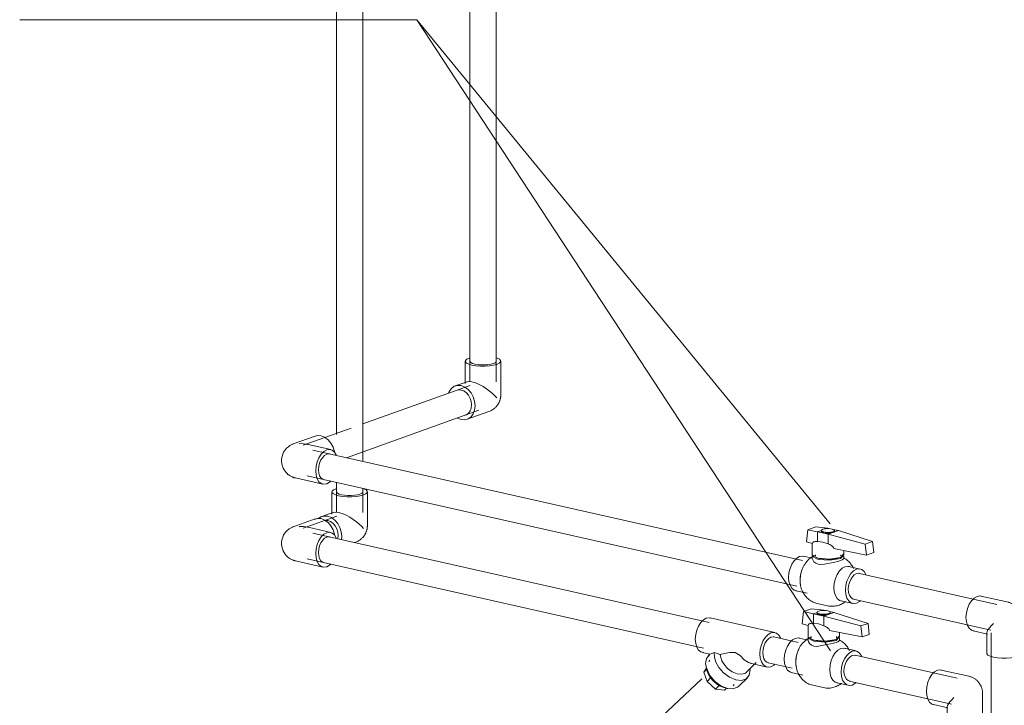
# Model space of a CAD drawing. Header units: millimetres. Extents: x 37142 to 69399, y 2700 to 29257.
# Tile 13 of 85: x 38290 to 39483, y 7810 to 8641. Entities that reach past the tile are written whole.
import ezdxf

# ---------------------------------------------------------------- set-up
doc = ezdxf.new("R2010")
doc.units = ezdxf.units.MM
doc.layers.add('P-PIPE-____-IDEN', color=2, linetype='Continuous', lineweight=20)
doc.layers.add('P-PIPE-____-OTLN', color=3, linetype='Continuous', lineweight=20)

# ---------------------------------------------------------------- blocks, each defined once
blk = doc.blocks.new('VTp_786_0 Фильтр ППР - VTp_786_0-1650247-3D Отопление Left')
at = {"layer": 'P-PIPE-____-OTLN', "color": 5}
for p, q in [((39205, 7898.3), (39126.6, 7916)), ((39117.2, 7874.2), (39126.3, 7872.2)), ((39126.3, 7872.2), (39124.4, 7870.2)), ((39126.4, 7864.9), (39124.9, 7863.3)), ((39119.1, 7850.5), (39122.3, 7855)), ((39122.5, 7853.9), (39119.1, 7850.5)), ((39121.6, 7856.8), (39122.1, 7854.7)), ((39126.6, 7844.8), (39121.7, 7856.9)), ((39170.5, 7850.3), (39182.3, 7862)), ((39175.3, 7861.1), (39195.6, 7856.5)), ((39122.9, 7839), (39119.1, 7850.5)), ((39127.1, 7843.3), (39122.9, 7839)), ((39133.3, 7829.9), (39122.9, 7839)), ((39161.3, 7833.2), (39171.7, 7843.6)), ((39137.5, 7834.1), (39133.3, 7829.9)), ((39144.2, 7828.5), (39133.3, 7829.9)), ((39146.6, 7830.9), (39144.2, 7828.5)), ((39145.7, 7831), (39147.9, 7830.5)), ((39154.4, 7833.7), (39155.9, 7835.3))]:
    blk.add_line(p, q, dxfattribs=at)
for points in [[(39108.6, 7890.3, 0), (39109.1, 7895.8, 0), (39110.4, 7901.2, 0), (39112.5, 7906.2, 0), (39115.3, 7910.5, 0), (39118.5, 7913.7, 0), (39121.9, 7915.6, 0), (39125.4, 7916.1, 0), (39127.4, 7915.8, 0)], [(39212.1, 7891.2, 0), (39211.8, 7891.8, 0), (39209.7, 7895.3, 0), (39206.9, 7897.6, 0), (39203.7, 7898.5, 0), (39200.3, 7897.9, 0), (39196.8, 7896, 0), (39193.6, 7892.8, 0), (39190.9, 7888.6, 0), (39188.8, 7883.6, 0), (39187.4, 7878.1, 0), (39187, 7872.7, 0)], [(39118.5, 7874, 0), (39115.3, 7874.9, 0), (39112.5, 7877.2, 0), (39110.4, 7880.7, 0), (39109.1, 7885.2, 0), (39108.6, 7890.3, 0)], [(39125.7, 7871.4, 0), (39122.2, 7867, 0), (39121.1, 7860.8, 0), (39122.6, 7853.4, 0), (39126.6, 7845.9, 0)], [(39131.6, 7874.3, 0), (39128.5, 7873, 0), (39126.6, 7872.2, 0), (39126.3, 7872.2, 0)], [(39138.8, 7871.8, 0), (39135.2, 7873, 0), (39131.6, 7874.3, 0)], [(39131.6, 7874.3, 0), (39131.7, 7868.6, 0), (39133.5, 7862.5, 0), (39137, 7856.2, 0)], [(39157.1, 7874.1, 0), (39150.2, 7874, 0), (39144.1, 7872.9, 0), (39138.8, 7871.8, 0)], [(39138.8, 7871.8, 0), (39139.4, 7868, 0), (39140.9, 7864.1, 0), (39143.2, 7860.3, 0)], [(39177, 7860.9, 0), (39172.9, 7861.9, 0), (39167.7, 7865.3, 0), (39162.8, 7870.4, 0), (39157.1, 7874.1, 0)], [(39187, 7872.7, 0), (39187.4, 7867.5, 0), (39188.8, 7863, 0), (39190.9, 7859.5, 0), (39193.6, 7857.3, 0), (39196.8, 7856.4, 0), (39200.3, 7856.9, 0), (39203.7, 7858.8, 0), (39205.1, 7860, 0)], [(39126.6, 7843.9, 0), (39124.1, 7848.4, 0), (39122.6, 7852.9, 0), (39122.4, 7854, 0)], [(39137, 7856.2, 0), (39142.9, 7849.4, 0), (39150.1, 7844.1, 0), (39157.6, 7841, 0), (39164.6, 7840.4, 0), (39170.3, 7842.4, 0), (39173.9, 7846.8, 0), (39175, 7853, 0), (39174.9, 7854.5, 0)], [(39143.2, 7860.3, 0), (39147.8, 7854.9, 0), (39153.5, 7850.7, 0), (39159.5, 7848.2, 0), (39165, 7847.8, 0), (39169.4, 7849.3, 0), (39170.5, 7850.3, 0)], [(39126.6, 7845.9, 0), (39132.5, 7839.1, 0), (39139.7, 7833.8, 0), (39147.3, 7830.6, 0), (39154.3, 7830, 0), (39159.9, 7832.1, 0), (39161.9, 7833.8, 0)], [(39146.8, 7830.8, 0), (39137, 7834.7, 0), (39126.6, 7844.8, 0)], [(39145.6, 7831.2, 0), (39143.2, 7831.7, 0), (39138.6, 7833.4, 0), (39134.2, 7836.1, 0), (39130.1, 7839.7, 0), (39126.6, 7843.9, 0)]]:
    blk.add_polyline3d(points, dxfattribs=at)
blk = doc.blocks.new('VTp_744_0 Кран шаровой ППР - VTp_744_0-1650249-3D Отопление Left')
at = {"layer": 'P-PIPE-____-OTLN', "color": 5}
for p, q in [((39238.2, 7909.1), (39239.6, 7923.7)), ((39249.4, 7927.2), (39239.6, 7923.7)), ((39239.6, 7923.7), (39251.7, 7921)), ((39264.2, 7925.5), (39249.4, 7927.2)), ((39251.7, 7921), (39256.3, 7922.7)), ((39256.2, 7922.8), (39256.2, 7921.9)), ((39262.7, 7925), (39264.2, 7925.5)), ((39267.1, 7924.9), (39264.2, 7925.5)), ((39276.7, 7922.7), (39264.2, 7918.2)), ((39276.7, 7922.7), (39269.9, 7924.2)), ((39272.2, 7921.9), (39272.2, 7922.8)), ((39318.3, 7909.5), (39276.7, 7922.7)), ((39251.7, 7921), (39264.2, 7918.2)), ((39251.7, 7921), (39251.7, 7909.5)), ((39264.2, 7918.2), (39309.4, 7906.3)), ((39264.2, 7918.2), (39264.2, 7906.7)), ((39245.5, 7907), (39238.2, 7909.1)), ((39245.2, 7906.1), (39245.2, 7893.5)), ((39310.8, 7893), (39271.1, 7901)), ((39283.3, 7893.5), (39283.3, 7898.6)), ((39318.3, 7909.5), (39309.4, 7906.3)), ((39309.4, 7906.3), (39310.8, 7893)), ((39319.5, 7896.1), (39318.3, 7909.5)), ((39245.6, 7889.2), (39234.5, 7891.7)), ((39245.2, 7892.1), (39245.2, 7889.1)), ((39248.9, 7893.5), (39248.9, 7892.1)), ((39276.3, 7889.3), (39276.7, 7889.6)), ((39279.2, 7890.1), (39283.1, 7894.1)), ((39279.6, 7892.1), (39279.6, 7893.5)), ((39283.3, 7889.1), (39283.3, 7892.1)), ((39310.8, 7893), (39319.5, 7896.1)), ((39303.4, 7876.1), (39289.5, 7879.3)), ((39225, 7849.9), (39239, 7846.8)), ((39251.2, 7834.4), (39263.7, 7831.6)), ((39280, 7837.5), (39294, 7834.4))]:
    blk.add_line(p, q, dxfattribs=at)
for points in [[(39258, 7924.2, 0), (39256.9, 7923.7, 0), (39256.3, 7923.2, 0), (39256.3, 7922.6, 0), (39256.8, 7922, 0), (39257.8, 7921.5, 0), (39259.3, 7921.1, 0), (39261, 7920.7, 0), (39263.1, 7920.6, 0), (39265.1, 7920.6, 0), (39267.2, 7920.7, 0), (39269, 7921, 0), (39270.5, 7921.4, 0)], [(39270.5, 7921.4, 0), (39271.6, 7921.9, 0), (39272.1, 7922.5, 0), (39272.2, 7923.1, 0), (39271.7, 7923.7, 0), (39270.6, 7924.2, 0), (39269.2, 7924.6, 0), (39267.4, 7924.9, 0), (39265.4, 7925.1, 0), (39263.3, 7925.1, 0), (39261.3, 7924.9, 0), (39259.5, 7924.7, 0), (39258, 7924.2, 0)], [(39271.7, 7922.7, 0), (39272.2, 7922.1, 0), (39272.1, 7921.5, 0), (39271.6, 7921, 0), (39270.5, 7920.5, 0)], [(39270.5, 7920.5, 0), (39269, 7920, 0), (39267.2, 7919.8, 0), (39265.1, 7919.6, 0), (39263.1, 7919.6, 0), (39261, 7919.8, 0), (39259.3, 7920.1, 0), (39257.8, 7920.5, 0), (39256.8, 7921, 0), (39256.3, 7921.6, 0), (39256.3, 7922.2, 0)], [(39245.2, 7906.1, 0), (39245.4, 7907.1, 0), (39245.7, 7908, 0)], [(39251.7, 7909.5, 0), (39250.7, 7909.6, 0), (39249.6, 7909.6, 0), (39248.6, 7909.5, 0), (39247.6, 7909.3, 0), (39246.7, 7908.9, 0), (39245.9, 7908.2, 0), (39245.5, 7907, 0)], [(39264.2, 7906.7, 0), (39257.9, 7908.8, 0), (39251.7, 7909.5, 0)], [(39271.1, 7901, 0), (39270.7, 7902.4, 0), (39269.8, 7903.4, 0), (39268.8, 7904.3, 0), (39267.7, 7905, 0), (39266.6, 7905.7, 0), (39265.4, 7906.2, 0), (39264.2, 7906.7, 0)], [(39216.5, 7866, 0), (39216.9, 7871.5, 0), (39218.2, 7876.9, 0), (39220.3, 7881.9, 0), (39223.1, 7886.2, 0), (39226.3, 7889.4, 0), (39229.7, 7891.3, 0), (39233.2, 7891.8, 0), (39235.2, 7891.4, 0)], [(39251.2, 7834.4, 0), (39249.5, 7834.9, 0), (39247.9, 7835.4, 0), (39246.4, 7836, 0), (39244.9, 7836.8, 0), (39243.5, 7837.6, 0), (39242.2, 7838.4, 0), (39240.9, 7839.4, 0), (39239.8, 7840.3, 0), (39238.7, 7841.3, 0), (39237.7, 7842.4, 0), (39236.8, 7843.4, 0), (39236, 7844.5, 0), (39235.3, 7845.6, 0), (39234.6, 7846.6, 0), (39234, 7847.7, 0), (39233.4, 7848.7, 0), (39233, 7849.8, 0), (39232.5, 7850.8, 0), (39232.2, 7851.8, 0), (39231.8, 7852.9, 0), (39231.5, 7853.9, 0), (39231.3, 7854.8, 0), (39231.1, 7855.8, 0), (39230.9, 7856.8, 0), (39230.7, 7857.7, 0), (39230.6, 7858.7, 0), (39230.5, 7859.6, 0), (39230.4, 7860.5, 0), (39230.4, 7861.5, 0), (39230.4, 7862.4, 0), (39230.4, 7863.3, 0), (39230.4, 7864.2, 0), (39230.5, 7865, 0), (39230.5, 7865.9, 0), (39230.6, 7866.8, 0), (39230.7, 7867.7, 0), (39230.9, 7868.5, 0), (39231, 7869.4, 0), (39231.2, 7870.2, 0), (39231.4, 7871.1, 0), (39231.6, 7871.9, 0), (39231.9, 7872.7, 0), (39232.1, 7873.6, 0), (39232.4, 7874.4, 0), (39232.7, 7875.2, 0), (39233, 7876.1, 0), (39233.4, 7876.9, 0), (39233.7, 7877.7, 0), (39234.1, 7878.5, 0), (39234.5, 7879.3, 0), (39235, 7880.1, 0), (39235.4, 7880.9, 0), (39235.9, 7881.7, 0), (39236.5, 7882.5, 0), (39237, 7883.3, 0), (39237.6, 7884.1, 0), (39238.3, 7884.9, 0), (39238.9, 7885.7, 0), (39239.7, 7886.4, 0), (39240.4, 7887.2, 0), (39241.2, 7888, 0), (39242.1, 7888.7, 0), (39243, 7889.4, 0), (39243.9, 7890.2, 0), (39245, 7890.8, 0), (39246.1, 7891.5, 0), (39247.2, 7892.1, 0), (39248.2, 7892.6, 0)], [(39245.2, 7893.4, 0), (39245.3, 7892.9, 0), (39252.4, 7889.3, 0), (39266.4, 7888.1, 0), (39279.2, 7890.1, 0)], [(39247.2, 7885, 0), (39245.7, 7887.1, 0), (39245.2, 7888.9, 0)], [(39245.3, 7892.6, 0), (39245.3, 7891.4, 0), (39252.4, 7887.8, 0), (39266.4, 7886.7, 0), (39279.2, 7888.7, 0)], [(39253.2, 7889, 0), (39254.7, 7888.6, 0), (39266, 7887.7, 0), (39276.3, 7889.3, 0)], [(39279.2, 7888.7, 0), (39283.1, 7892.7, 0), (39282.8, 7893.3, 0)], [(39283.3, 7889.1, 0), (39282.8, 7888.3, 0), (39281.4, 7887.3, 0), (39279.2, 7886.3, 0)], [(39282.9, 7889.6, 0), (39284.3, 7888.8, 0), (39285.7, 7888, 0), (39287, 7887.1, 0), (39288.2, 7886.1, 0), (39289.3, 7885.1, 0), (39290.3, 7884.1, 0), (39291.2, 7883.1, 0), (39292.1, 7882, 0), (39292.9, 7881, 0), (39293.6, 7879.9, 0), (39294.2, 7878.8, 0), (39294.8, 7877.8, 0), (39295.3, 7876.7, 0)], [(39234.3, 7878.8, 0), (39232.2, 7873.8, 0), (39230.9, 7868.3, 0), (39230.4, 7862.9, 0)], [(39259.8, 7882.1, 0), (39255.9, 7881.6, 0), (39252.4, 7881.9, 0), (39249.4, 7883.1, 0), (39247.2, 7885, 0)], [(39279.2, 7886.3, 0), (39276.1, 7885.4, 0), (39272.4, 7884.5, 0), (39268.2, 7883.7, 0), (39264, 7883, 0), (39259.8, 7882.1, 0)], [(39271.5, 7853.6, 0), (39271.9, 7859.1, 0), (39273.2, 7864.5, 0), (39275.4, 7869.5, 0), (39278.1, 7873.8, 0), (39281.3, 7877, 0), (39284.8, 7878.9, 0)], [(39284.8, 7878.9, 0), (39288.2, 7879.4, 0), (39290.2, 7879, 0)], [(39310.5, 7868.9, 0), (39310.2, 7869.6, 0), (39308.1, 7873.1, 0), (39305.3, 7875.4, 0), (39302.1, 7876.3, 0), (39298.7, 7875.8, 0), (39295.3, 7873.8, 0), (39292.1, 7870.6, 0), (39289.3, 7866.4, 0), (39287.2, 7861.4, 0), (39285.9, 7855.9, 0), (39285.4, 7850.5, 0)], [(39226.3, 7849.7, 0), (39223.1, 7850.6, 0), (39220.3, 7852.9, 0), (39218.2, 7856.4, 0), (39216.9, 7860.9, 0), (39216.5, 7866, 0)], [(39230.7, 7858.4, 0), (39230.9, 7857.7, 0), (39231.1, 7856.7, 0)], [(39281.3, 7837.3, 0), (39278.1, 7838.2, 0), (39275.4, 7840.5, 0), (39273.2, 7844, 0), (39271.9, 7848.5, 0), (39271.5, 7853.6, 0)], [(39285.4, 7850.5, 0), (39285.9, 7845.3, 0), (39287.2, 7840.8, 0), (39289.3, 7837.4, 0), (39292.1, 7835.1, 0), (39295.3, 7834.2, 0), (39298.7, 7834.7, 0), (39302.1, 7836.7, 0), (39303.5, 7837.8, 0)], [(39263.7, 7831.6, 0), (39265.4, 7831.3, 0), (39267.1, 7831.1, 0), (39268.8, 7831, 0), (39270.4, 7831, 0), (39272, 7831.1, 0), (39273.6, 7831.3, 0), (39275.1, 7831.6, 0), (39276.6, 7832, 0), (39278, 7832.5, 0), (39278, 7832.5, 0)], [(39285.9, 7836.9, 0), (39285, 7836.2, 0), (39284, 7835.5, 0), (39282.9, 7834.8, 0), (39281.8, 7834.2, 0), (39280.6, 7833.6, 0), (39279.3, 7833, 0), (39278, 7832.5, 0)]]:
    blk.add_polyline3d(points, dxfattribs=at)
blk = doc.blocks.new('VTp_744_0 Кран шаровой ППР - VTp_744_0-V37-3D Отопление Left')
at = {"layer": 'P-PIPE-____-OTLN', "color": 10}
for p, q in [((39243.4, 8008.3), (39244.8, 8022.9)), ((39254.6, 8026.4), (39244.8, 8022.9)), ((39244.8, 8022.9), (39256.9, 8020.3)), ((39269.4, 8024.7), (39254.6, 8026.4)), ((39256.9, 8020.3), (39261.6, 8021.9)), ((39256.9, 8020.3), (39269.5, 8017.4)), ((39256.9, 8020.3), (39256.9, 8008.8)), ((39261.4, 8022), (39261.4, 8021.1)), ((39267.9, 8024.2), (39269.4, 8024.7)), ((39272.3, 8024.1), (39269.4, 8024.7)), ((39282, 8021.9), (39269.5, 8017.4)), ((39282, 8021.9), (39275.2, 8023.4)), ((39277.4, 8021.1), (39277.4, 8022)), ((39323.5, 8008.7), (39282, 8021.9)), ((39250.7, 8006.2), (39243.4, 8008.3)), ((39269.5, 8017.4), (39314.6, 8005.5)), ((39269.5, 8017.4), (39269.5, 8005.9)), ((39323.5, 8008.7), (39314.6, 8005.5)), ((39324.8, 7995.4), (39323.5, 8008.7)), ((39250.4, 8005.3), (39250.4, 7992.7)), ((39316, 7992.2), (39276.4, 8000.2)), ((39288.5, 7992.7), (39288.5, 7997.8)), ((39314.6, 8005.5), (39316, 7992.2)), ((39316, 7992.2), (39324.8, 7995.4)), ((39250.6, 7988.4), (39239.7, 7990.9)), ((39250.4, 7991.3), (39250.4, 7988.3)), ((39254.1, 7992.7), (39254.1, 7991.3)), ((39284.4, 7989.3), (39288.4, 7993.3)), ((39284.8, 7991.3), (39284.8, 7992.7)), ((39288.5, 7988.3), (39288.5, 7991.3)), ((39308.6, 7975.3), (39294.7, 7978.5)), ((39230.3, 7949.1), (39244.2, 7946)), ((39285.3, 7936.7), (39299.2, 7933.6)), ((39256.4, 7933.6), (39269, 7930.8))]:
    blk.add_line(p, q, dxfattribs=at)
for points in [[(39263.2, 8023.5, 0), (39262.1, 8023, 0), (39261.5, 8022.4, 0), (39261.5, 8021.8, 0), (39262, 8021.2, 0), (39263, 8020.7, 0), (39264.5, 8020.3, 0), (39266.3, 8020, 0), (39268.3, 8019.8, 0), (39270.4, 8019.8, 0), (39272.4, 8019.9, 0), (39274.2, 8020.2, 0), (39275.7, 8020.6, 0)], [(39275.7, 8019.7, 0), (39274.2, 8019.3, 0), (39272.4, 8019, 0), (39270.4, 8018.8, 0), (39268.3, 8018.8, 0), (39266.3, 8019, 0), (39264.5, 8019.3, 0), (39263, 8019.7, 0), (39262, 8020.3, 0), (39261.5, 8020.8, 0), (39261.5, 8021.4, 0)], [(39275.7, 8020.6, 0), (39276.8, 8021.1, 0), (39277.4, 8021.7, 0), (39277.4, 8022.3, 0), (39276.9, 8022.9, 0), (39275.9, 8023.4, 0), (39274.4, 8023.8, 0), (39272.6, 8024.1, 0), (39270.6, 8024.3, 0), (39268.5, 8024.3, 0), (39266.5, 8024.2, 0), (39264.7, 8023.9, 0), (39263.2, 8023.5, 0)], [(39276.9, 8021.9, 0), (39277.4, 8021.4, 0), (39277.4, 8020.8, 0), (39276.8, 8020.2, 0), (39275.7, 8019.7, 0)], [(39250.4, 8005.3, 0), (39250.6, 8006.4, 0), (39251, 8007.2, 0)], [(39256.9, 8008.8, 0), (39255.9, 8008.8, 0), (39254.9, 8008.8, 0), (39253.8, 8008.7, 0), (39252.9, 8008.5, 0), (39251.9, 8008.1, 0), (39251.1, 8007.4, 0), (39250.7, 8006.2, 0)], [(39269.5, 8005.9, 0), (39263.1, 8008, 0), (39256.9, 8008.8, 0)], [(39276.4, 8000.2, 0), (39275.9, 8001.6, 0), (39275, 8002.6, 0), (39274, 8003.5, 0), (39272.9, 8004.2, 0), (39271.8, 8004.9, 0), (39270.6, 8005.4, 0), (39269.5, 8005.9, 0)], [(39221.7, 7965.2, 0), (39222.1, 7970.7, 0), (39223.5, 7976.1, 0), (39225.6, 7981.1, 0), (39228.3, 7985.4, 0), (39231.5, 7988.6, 0), (39235, 7990.5, 0), (39238.4, 7991, 0), (39240.4, 7990.7, 0)], [(39256.4, 7933.6, 0), (39254.8, 7934.1, 0), (39253.2, 7934.6, 0), (39251.6, 7935.2, 0), (39250.1, 7936, 0), (39248.7, 7936.8, 0), (39247.4, 7937.6, 0), (39246.1, 7938.6, 0), (39245, 7939.6, 0), (39243.9, 7940.6, 0), (39242.9, 7941.6, 0), (39242, 7942.6, 0), (39241.2, 7943.7, 0), (39240.5, 7944.8, 0), (39239.8, 7945.8, 0), (39239.2, 7946.9, 0), (39238.7, 7948, 0), (39238.2, 7949, 0), (39237.8, 7950, 0), (39237.4, 7951.1, 0), (39237, 7952.1, 0), (39236.7, 7953.1, 0), (39236.5, 7954.1, 0), (39236.3, 7955, 0), (39236.1, 7956, 0), (39235.9, 7957, 0), (39235.8, 7957.9, 0), (39235.7, 7958.8, 0), (39235.7, 7959.8, 0), (39235.6, 7960.7, 0), (39235.6, 7961.6, 0), (39235.6, 7962.5, 0), (39235.6, 7963.4, 0), (39235.7, 7964.3, 0), (39235.8, 7965.1, 0), (39235.8, 7966, 0), (39236, 7966.9, 0), (39236.1, 7967.7, 0), (39236.3, 7968.6, 0), (39236.4, 7969.4, 0), (39236.6, 7970.3, 0), (39236.8, 7971.1, 0), (39237.1, 7972, 0), (39237.3, 7972.8, 0), (39237.6, 7973.6, 0), (39237.9, 7974.4, 0), (39238.2, 7975.3, 0), (39238.6, 7976.1, 0), (39238.9, 7976.9, 0), (39239.3, 7977.7, 0), (39239.8, 7978.5, 0), (39240.2, 7979.3, 0), (39240.7, 7980.1, 0), (39241.2, 7980.9, 0), (39241.7, 7981.7, 0), (39242.3, 7982.5, 0), (39242.9, 7983.3, 0), (39243.5, 7984.1, 0), (39244.2, 7984.9, 0), (39244.9, 7985.7, 0), (39245.6, 7986.4, 0), (39246.4, 7987.2, 0), (39247.3, 7987.9, 0), (39248.2, 7988.7, 0), (39249.2, 7989.4, 0), (39250.2, 7990.1, 0), (39251.3, 7990.7, 0), (39252.4, 7991.3, 0), (39253.4, 7991.8, 0)], [(39250.4, 7992.7, 0), (39250.5, 7992.1, 0), (39257.6, 7988.5, 0), (39271.6, 7987.3, 0), (39284.4, 7989.3, 0)], [(39252.4, 7984.2, 0), (39251, 7986.3, 0), (39250.4, 7988.2, 0)], [(39250.5, 7991.9, 0), (39250.5, 7990.7, 0), (39257.6, 7987, 0), (39271.6, 7985.9, 0), (39284.4, 7987.9, 0)], [(39265, 7981.3, 0), (39261.1, 7980.8, 0), (39257.6, 7981.1, 0), (39254.7, 7982.3, 0), (39252.4, 7984.2, 0)], [(39258.5, 7988.2, 0), (39259.9, 7987.9, 0), (39271.2, 7986.9, 0), (39281.5, 7988.6, 0)], [(39284.4, 7985.5, 0), (39281.3, 7984.6, 0), (39277.6, 7983.8, 0), (39273.5, 7983, 0), (39269.2, 7982.2, 0), (39265, 7981.3, 0)], [(39284.4, 7987.9, 0), (39288.4, 7991.9, 0), (39288, 7992.5, 0)], [(39288.5, 7988.3, 0), (39288.1, 7987.5, 0), (39286.7, 7986.5, 0), (39284.4, 7985.5, 0)], [(39288.1, 7988.8, 0), (39289.5, 7988.1, 0), (39290.9, 7987.2, 0), (39292.2, 7986.3, 0), (39293.4, 7985.4, 0), (39294.5, 7984.4, 0), (39295.5, 7983.3, 0), (39296.5, 7982.3, 0), (39297.3, 7981.2, 0), (39298.1, 7980.2, 0), (39298.8, 7979.1, 0), (39299.4, 7978, 0), (39300, 7977, 0), (39300.5, 7975.9, 0)], [(39239.5, 7978, 0), (39237.4, 7973, 0), (39236.1, 7967.6, 0), (39235.6, 7962.1, 0)], [(39276.7, 7952.8, 0), (39277.1, 7958.3, 0), (39278.5, 7963.7, 0), (39280.6, 7968.7, 0), (39283.3, 7973, 0), (39286.5, 7976.2, 0), (39290, 7978.1, 0)], [(39290, 7978.1, 0), (39293.4, 7978.6, 0), (39295.4, 7978.3, 0)], [(39315.7, 7968.1, 0), (39315.4, 7968.8, 0), (39313.3, 7972.3, 0), (39310.6, 7974.6, 0), (39307.4, 7975.5, 0), (39303.9, 7975, 0), (39300.5, 7973, 0), (39297.3, 7969.8, 0), (39294.5, 7965.6, 0), (39292.4, 7960.6, 0), (39291.1, 7955.2, 0), (39290.6, 7949.7, 0)], [(39231.5, 7948.9, 0), (39228.3, 7949.8, 0), (39225.6, 7952.1, 0), (39223.5, 7955.6, 0), (39222.1, 7960.1, 0), (39221.7, 7965.2, 0)], [(39236, 7957.6, 0), (39236.1, 7956.9, 0), (39236.3, 7955.9, 0)], [(39286.5, 7936.5, 0), (39283.3, 7937.4, 0), (39280.6, 7939.7, 0), (39278.5, 7943.2, 0), (39277.1, 7947.7, 0), (39276.7, 7952.8, 0)], [(39290.6, 7949.7, 0), (39291.1, 7944.5, 0), (39292.4, 7940.1, 0), (39294.5, 7936.6, 0), (39297.3, 7934.3, 0), (39300.5, 7933.4, 0), (39303.9, 7933.9, 0), (39307.4, 7935.9, 0), (39308.7, 7937, 0)], [(39291.1, 7936.1, 0), (39290.2, 7935.4, 0), (39289.2, 7934.7, 0), (39288.1, 7934, 0), (39287, 7933.4, 0), (39285.8, 7932.8, 0), (39284.5, 7932.2, 0), (39283.3, 7931.7, 0)], [(39269, 7930.8, 0), (39270.6, 7930.5, 0), (39272.3, 7930.3, 0), (39274, 7930.2, 0), (39275.6, 7930.2, 0), (39277.3, 7930.3, 0), (39278.8, 7930.6, 0), (39280.4, 7930.9, 0), (39281.8, 7931.2, 0), (39283.2, 7931.7, 0), (39283.3, 7931.7, 0)]]:
    blk.add_polyline3d(points, dxfattribs=at)
blk = doc.blocks.new('ADSK_Полипропилен_Отвод - Универсальный-V8-3D Отопление Left')
at = {"layer": 'P-PIPE-____-OTLN', "color": 5}
for p, q in [((39440, 4489.8), (39406.7, 4497.3)), ((39456.8, 4428.1), (39456.8, 4468.9)), ((39397.3, 4455.4), (39414.8, 4451.4)), ((39413.8, 4452.7), (39413.8, 4428.1))]:
    blk.add_line(p, q, dxfattribs=at)
for points in [[(39398.5, 4455.2, 0), (39395.3, 4456.1, 0), (39392.6, 4458.4, 0), (39390.4, 4461.9, 0), (39389.1, 4466.4, 0), (39388.6, 4471.6, 0), (39389.1, 4477.1, 0), (39390.4, 4482.5, 0), (39392.6, 4487.6, 0), (39395.3, 4491.8, 0), (39398.5, 4495, 0), (39402, 4497, 0)], [(39402, 4497, 0), (39405.5, 4497.5, 0), (39407.4, 4497.1, 0)], [(39456.8, 4468.9, 0), (39456.8, 4469.6, 0), (39456.8, 4470.2, 0), (39456.7, 4470.9, 0), (39456.6, 4471.6, 0), (39456.5, 4472.3, 0), (39456.4, 4472.9, 0), (39456.3, 4473.5, 0), (39456.1, 4474.2, 0), (39456, 4474.8, 0), (39455.8, 4475.4, 0), (39455.6, 4476, 0), (39455.3, 4476.6, 0), (39455.1, 4477.2, 0), (39454.8, 4477.8, 0), (39454.6, 4478.4, 0), (39454.3, 4479, 0), (39453.9, 4479.6, 0), (39453.6, 4480.2, 0), (39453.2, 4480.7, 0), (39452.9, 4481.3, 0), (39452.4, 4481.8, 0), (39452, 4482.4, 0), (39451.6, 4482.9, 0), (39451.1, 4483.5, 0), (39450.6, 4484, 0), (39450.1, 4484.5, 0), (39449.5, 4485, 0), (39448.9, 4485.5, 0), (39448.3, 4486, 0), (39447.6, 4486.5, 0), (39447, 4486.9, 0), (39446.2, 4487.4, 0), (39445.5, 4487.8, 0), (39444.7, 4488.2, 0), (39443.9, 4488.6, 0), (39443, 4488.9, 0), (39442.2, 4489.2, 0), (39441.2, 4489.5, 0), (39440.3, 4489.8, 0), (39440, 4489.8, 0)], [(39413.8, 4452.7, 0), (39413.8, 4452.7, 0), (39414.2, 4454.4, 0), (39415.4, 4456.4, 0), (39417.1, 4458.7, 0), (39419.3, 4461.3, 0), (39421.9, 4464.1, 0)], [(39452.1, 4424.3, 0), (39448.1, 4423.2, 0), (39443.2, 4422.4, 0), (39437.8, 4422, 0), (39432.2, 4422.1, 0), (39426.8, 4422.5, 0), (39421.9, 4423.3, 0), (39418, 4424.5, 0), (39415.3, 4425.9, 0), (39413.9, 4427.4, 0), (39413.9, 4428.7, 0)], [(39456.7, 4428.8, 0), (39456.6, 4427.2, 0), (39455, 4425.7, 0), (39452.1, 4424.3, 0)]]:
    blk.add_polyline3d(points, dxfattribs=at)
blk = doc.blocks.new('ADSK_Полипропилен_Отвод - Универсальный-V9-3D Отопление Left')
at = {"layer": 'P-PIPE-____-OTLN', "color": 10}
for p, q in [((39488, 4579.4), (39454.7, 4586.9)), ((39504.8, 4517.7), (39504.8, 4558.4)), ((39445.3, 4545), (39462.8, 4541)), ((39461.8, 4542.3), (39461.8, 4517.7))]:
    blk.add_line(p, q, dxfattribs=at)
for points in [[(39446.5, 4544.8, 0), (39443.3, 4545.7, 0), (39440.5, 4548, 0), (39438.4, 4551.5, 0), (39437.1, 4556, 0), (39436.6, 4561.2, 0), (39437.1, 4566.7, 0), (39438.4, 4572.1, 0), (39440.5, 4577.1, 0), (39443.3, 4581.4, 0), (39446.5, 4584.6, 0), (39450, 4586.6, 0)], [(39450, 4586.6, 0), (39453.4, 4587.1, 0), (39455.4, 4586.7, 0)], [(39504.8, 4558.4, 0), (39504.8, 4559.1, 0), (39504.7, 4559.8, 0), (39504.7, 4560.5, 0), (39504.6, 4561.2, 0), (39504.5, 4561.8, 0), (39504.4, 4562.5, 0), (39504.3, 4563.1, 0), (39504.1, 4563.8, 0), (39503.9, 4564.4, 0), (39503.8, 4565, 0), (39503.5, 4565.6, 0), (39503.3, 4566.2, 0), (39503.1, 4566.8, 0), (39502.8, 4567.4, 0), (39502.5, 4568, 0), (39502.2, 4568.6, 0), (39501.9, 4569.2, 0), (39501.6, 4569.7, 0), (39501.2, 4570.3, 0), (39500.8, 4570.9, 0), (39500.4, 4571.4, 0), (39500, 4572, 0), (39499.5, 4572.5, 0), (39499.1, 4573, 0), (39498.6, 4573.6, 0), (39498, 4574.1, 0), (39497.5, 4574.6, 0), (39496.9, 4575.1, 0), (39496.3, 4575.6, 0), (39495.6, 4576, 0), (39494.9, 4576.5, 0), (39494.2, 4576.9, 0), (39493.5, 4577.4, 0), (39492.7, 4577.8, 0), (39491.9, 4578.1, 0), (39491, 4578.5, 0), (39490.1, 4578.8, 0), (39489.2, 4579.1, 0), (39488.3, 4579.3, 0), (39488, 4579.4, 0)], [(39461.8, 4542.3, 0), (39461.8, 4542.3, 0), (39462.2, 4543.9, 0), (39463.3, 4546, 0), (39465.1, 4548.3, 0), (39467.3, 4550.9, 0), (39469.9, 4553.6, 0)], [(39500.1, 4513.9, 0), (39496.1, 4512.8, 0), (39491.2, 4512, 0), (39485.7, 4511.6, 0), (39480.1, 4511.6, 0), (39474.7, 4512.1, 0), (39469.9, 4512.9, 0), (39466, 4514, 0), (39463.3, 4515.4, 0), (39461.9, 4517, 0), (39461.9, 4518.3, 0)], [(39504.6, 4518.4, 0), (39504.5, 4516.8, 0), (39503, 4515.3, 0), (39500.1, 4513.9, 0)]]:
    blk.add_polyline3d(points, dxfattribs=at)
blk = doc.blocks.new('ADSK_Полипропилен_Отвод - Универсальный-V38-3D Отопление Left')
at = {"layer": 'P-PIPE-____-OTLN', "color": 10}
for p, q in [((38647.9, 8136.4), (38621.5, 8126.9)), ((38666.8, 8120.1), (38639.4, 8126.3)), ((38624, 8085.7), (38657.3, 8078.2))]:
    blk.add_line(p, q, dxfattribs=at)
for points in [[(38646.7, 8135.9, 0), (38650.8, 8137, 0), (38655.2, 8136.7, 0), (38659.5, 8135.1, 0), (38663.6, 8132.1, 0), (38667.1, 8128, 0), (38669.8, 8123.2, 0), (38671.4, 8117.8, 0), (38671.6, 8117.1, 0)], [(38621.5, 8126.9, 0), (38621, 8126.7, 0), (38620.4, 8126.5, 0), (38619.7, 8126.2, 0), (38619, 8125.8, 0), (38618.3, 8125.4, 0), (38617.4, 8124.9, 0), (38616.5, 8124.4, 0), (38615.6, 8123.6, 0), (38614.5, 8122.8, 0), (38613.4, 8121.7, 0), (38612.2, 8120.4, 0), (38611, 8118.7, 0), (38609.8, 8116.8, 0), (38608.7, 8114.5, 0), (38607.9, 8111.8, 0), (38607.4, 8109, 0), (38607.3, 8105.9, 0), (38607.6, 8103, 0), (38608.3, 8100.2, 0), (38609.2, 8097.7, 0), (38610.3, 8095.6, 0), (38611.5, 8093.8, 0), (38612.7, 8092.3, 0), (38613.9, 8091.1, 0), (38615, 8090.1, 0), (38616, 8089.3, 0), (38617, 8088.7, 0), (38617.8, 8088.1, 0), (38618.6, 8087.7, 0), (38619.4, 8087.3, 0), (38620, 8087, 0), (38620.6, 8086.8, 0), (38621.2, 8086.5, 0), (38621.7, 8086.3, 0), (38622.2, 8086.2, 0), (38622.7, 8086, 0), (38623.1, 8085.9, 0), (38623.5, 8085.8, 0), (38623.9, 8085.7, 0), (38624, 8085.7, 0)], [(38628.8, 8127.3, 0), (38633.8, 8127.2, 0), (38638.8, 8126.4, 0), (38639.4, 8126.3, 0)], [(38673.9, 8112.8, 0), (38673.6, 8113.6, 0), (38671.5, 8117.1, 0), (38668.7, 8119.4, 0), (38665.5, 8120.3, 0), (38662.1, 8119.8, 0), (38658.6, 8117.8, 0), (38655.4, 8114.6, 0), (38652.6, 8110.3, 0), (38650.5, 8105.3, 0), (38649.2, 8099.9, 0), (38648.7, 8094.4, 0)], [(38659.5, 8083.4, 0), (38657.1, 8084.1, 0), (38655, 8085.8, 0), (38653.4, 8088.4, 0), (38652.5, 8091.7, 0), (38652.1, 8095.6, 0), (38652.5, 8099.7, 0), (38653.4, 8103.7, 0), (38655, 8107.5, 0), (38657.1, 8110.7, 0), (38659.5, 8113.1, 0), (38662.1, 8114.5, 0)], [(38662.1, 8114.5, 0), (38664.6, 8114.9, 0), (38665.6, 8114.8, 0)], [(38648.7, 8094.4, 0), (38649.2, 8089.2, 0), (38650.5, 8084.7, 0), (38652.6, 8081.2, 0), (38655.4, 8078.9, 0), (38658.6, 8078, 0), (38662.1, 8078.5, 0), (38665.5, 8080.5, 0), (38666.9, 8081.7, 0)]]:
    blk.add_polyline3d(points, dxfattribs=at)
blk = doc.blocks.new('ADSK_Полипропилен_Отвод - Универсальный-V39-3D Отопление Left')
at = {"layer": 'P-PIPE-____-OTLN', "color": 10}
for p, q in [((38829.9, 8227.2), (38829.9, 8200.2)), ((38872.9, 8186.5), (38872.9, 8227.2)), ((38832.1, 8202.4), (38817.7, 8197.2)), ((38832.2, 8156.8), (38858.6, 8166.2)), ((38820.6, 8158.1), (38825, 8156.4))]:
    blk.add_line(p, q, dxfattribs=at)
for points in [[(38835.4, 8231.3, 0), (38834.5, 8231, 0), (38831.6, 8229.7, 0), (38830.1, 8228.1, 0), (38830, 8226.5, 0), (38831.4, 8225, 0), (38834.1, 8223.6, 0), (38838, 8222.4, 0)], [(38863.9, 8224.4, 0), (38860.9, 8223.6, 0), (38857.3, 8223, 0), (38853.2, 8222.7, 0), (38849, 8222.7, 0), (38845, 8223, 0), (38841.4, 8223.7, 0), (38838.5, 8224.5, 0), (38836.5, 8225.5, 0), (38835.5, 8226.7, 0), (38835.5, 8227.7, 0)], [(38838, 8222.4, 0), (38842.8, 8221.6, 0), (38848.2, 8221.2, 0), (38853.8, 8221.2, 0), (38859.3, 8221.5, 0), (38864.2, 8222.3, 0), (38868.2, 8223.4, 0), (38871.1, 8224.8, 0), (38872.6, 8226.3, 0), (38872.7, 8227.9, 0), (38871.4, 8229.5, 0), (38868.6, 8230.9, 0), (38867.3, 8231.3, 0)], [(38867.3, 8227.7, 0), (38867.2, 8226.6, 0), (38866.1, 8225.4, 0), (38863.9, 8224.4, 0)], [(38825, 8197.6, 0), (38820.6, 8197.9, 0), (38816.5, 8196.8, 0), (38813.1, 8194.3, 0), (38810.4, 8190.6, 0), (38809.5, 8188.5, 0)], [(38825, 8156.4, 0), (38829.3, 8156.1, 0), (38833.4, 8157.3, 0), (38836.9, 8159.7, 0), (38839.6, 8163.4, 0), (38841.2, 8168, 0), (38841.8, 8173.2, 0), (38841.2, 8178.7, 0), (38839.6, 8184, 0), (38836.9, 8188.9, 0), (38833.4, 8193, 0), (38829.3, 8195.9, 0), (38825, 8197.6, 0)], [(38831.9, 8202.3, 0), (38834.4, 8202.7, 0), (38838, 8202.3, 0)], [(38838, 8202.3, 0), (38842.3, 8201, 0), (38846.9, 8198.9, 0), (38851.4, 8196.5, 0), (38855.6, 8193.8, 0), (38859.4, 8191, 0), (38862.8, 8188.2, 0), (38865.7, 8185.4, 0), (38868.2, 8182.7, 0)], [(38818.7, 8191.7, 0), (38821.7, 8192.6, 0), (38825, 8192.3, 0), (38828.2, 8191.1, 0), (38831.2, 8188.9, 0), (38833.8, 8185.9, 0), (38835.8, 8182.2, 0), (38837.1, 8178.2, 0), (38837.5, 8174.2, 0)], [(38858.6, 8166.2, 0), (38859.7, 8166.7, 0), (38860.7, 8167.1, 0), (38861.7, 8167.6, 0), (38862.5, 8168.1, 0), (38863.4, 8168.6, 0), (38864.1, 8169.2, 0), (38864.8, 8169.7, 0), (38865.5, 8170.3, 0), (38866.1, 8170.8, 0), (38866.7, 8171.4, 0), (38867.2, 8171.9, 0), (38867.7, 8172.5, 0), (38868.1, 8173, 0), (38868.5, 8173.5, 0), (38868.9, 8174.1, 0), (38869.3, 8174.6, 0), (38869.6, 8175.1, 0), (38869.9, 8175.6, 0), (38870.2, 8176.1, 0), (38870.5, 8176.7, 0), (38870.8, 8177.2, 0), (38871, 8177.7, 0), (38871.2, 8178.2, 0), (38871.4, 8178.7, 0), (38871.6, 8179.2, 0), (38871.8, 8179.7, 0), (38871.9, 8180.1, 0), (38872.1, 8180.6, 0), (38872.2, 8181.1, 0), (38872.3, 8181.6, 0), (38872.4, 8182.1, 0), (38872.5, 8182.6, 0), (38872.6, 8183.1, 0), (38872.7, 8183.7, 0), (38872.8, 8184.2, 0), (38872.8, 8184.7, 0), (38872.8, 8185.2, 0), (38872.9, 8185.8, 0), (38872.9, 8186.3, 0), (38872.9, 8186.5, 0)], [(38837.5, 8174.2, 0), (38837.1, 8170.3, 0), (38835.8, 8166.9, 0), (38833.8, 8164.2, 0), (38831.2, 8162.3, 0), (38830.4, 8161.9, 0)]]:
    blk.add_polyline3d(points, dxfattribs=at)
blk = doc.blocks.new('ADSK_Полипропилен_Отвод - Универсальный-V40-3D Отопление Left')
at = {"layer": 'P-PIPE-____-OTLN', "color": 5}
for p, q in [((38647.9, 8036), (38621.5, 8026.5)), ((38666.8, 8019.7), (38639.4, 8025.9)), ((38624, 7985.3), (38657.3, 7977.8))]:
    blk.add_line(p, q, dxfattribs=at)
for points in [[(38646.7, 8035.5, 0), (38650.8, 8036.6, 0), (38655.2, 8036.4, 0), (38659.5, 8034.7, 0), (38663.6, 8031.7, 0), (38667.1, 8027.6, 0), (38669.8, 8022.8, 0), (38671.4, 8017.4, 0), (38671.6, 8016.7, 0)], [(38621.5, 8026.5, 0), (38621, 8026.3, 0), (38620.4, 8026.1, 0), (38619.7, 8025.8, 0), (38619, 8025.4, 0), (38618.3, 8025, 0), (38617.4, 8024.6, 0), (38616.5, 8024, 0), (38615.6, 8023.2, 0), (38614.5, 8022.4, 0), (38613.4, 8021.3, 0), (38612.2, 8020, 0), (38611, 8018.3, 0), (38609.8, 8016.4, 0), (38608.7, 8014.1, 0), (38607.9, 8011.5, 0), (38607.4, 8008.6, 0), (38607.3, 8005.6, 0), (38607.6, 8002.6, 0), (38608.3, 7999.8, 0), (38609.2, 7997.3, 0), (38610.3, 7995.2, 0), (38611.5, 7993.4, 0), (38612.7, 7991.9, 0), (38613.9, 7990.7, 0), (38615, 7989.7, 0), (38616, 7988.9, 0), (38617, 7988.3, 0), (38617.8, 7987.8, 0), (38618.6, 7987.3, 0), (38619.4, 7986.9, 0), (38620, 7986.6, 0), (38620.6, 7986.4, 0), (38621.2, 7986.1, 0), (38621.7, 7985.9, 0), (38622.2, 7985.8, 0), (38622.7, 7985.6, 0), (38623.1, 7985.5, 0), (38623.5, 7985.4, 0), (38623.9, 7985.3, 0), (38624, 7985.3, 0)], [(38628.8, 8026.9, 0), (38633.8, 8026.8, 0), (38638.8, 8026, 0), (38639.4, 8025.9, 0)], [(38673.9, 8012.4, 0), (38673.6, 8013.2, 0), (38671.5, 8016.7, 0), (38668.7, 8019, 0), (38665.5, 8019.9, 0), (38662.1, 8019.4, 0), (38658.6, 8017.4, 0), (38655.4, 8014.2, 0), (38652.6, 8010, 0), (38650.5, 8004.9, 0), (38649.2, 7999.5, 0), (38648.7, 7994, 0)], [(38659.5, 7983, 0), (38657.1, 7983.7, 0), (38655, 7985.4, 0), (38653.4, 7988, 0), (38652.5, 7991.4, 0), (38652.1, 7995.2, 0), (38652.5, 7999.3, 0), (38653.4, 8003.3, 0), (38655, 8007.1, 0), (38657.1, 8010.3, 0), (38659.5, 8012.7, 0), (38662.1, 8014.1, 0)], [(38662.1, 8014.1, 0), (38664.6, 8014.5, 0), (38665.6, 8014.4, 0)], [(38648.7, 7994, 0), (38649.2, 7988.8, 0), (38650.5, 7984.3, 0), (38652.6, 7980.8, 0), (38655.4, 7978.5, 0), (38658.6, 7977.6, 0), (38662.1, 7978.2, 0), (38665.5, 7980.1, 0), (38666.9, 7981.3, 0)]]:
    blk.add_polyline3d(points, dxfattribs=at)
blk = doc.blocks.new('ADSK_Полипропилен_Отвод - Универсальный-V41-3D Отопление Left')
at = {"layer": 'P-PIPE-____-OTLN', "color": 5}
for p, q in [((38668.3, 8068.9), (38668.3, 8041.9)), ((38711.3, 8028.2), (38711.3, 8068.9)), ((38670.5, 8044.1), (38656.1, 8038.9)), ((38675.9, 8015.9), (38675.5, 8012)), ((38695.8, 8007.5), (38697.1, 8007.9))]:
    blk.add_line(p, q, dxfattribs=at)
for points in [[(38673.9, 8073, 0), (38673, 8072.7, 0), (38670.1, 8071.3, 0), (38668.5, 8069.8, 0), (38668.4, 8068.2, 0), (38669.8, 8066.7, 0), (38672.5, 8065.3, 0), (38676.4, 8064.1, 0)], [(38702.3, 8066.1, 0), (38699.3, 8065.3, 0), (38695.7, 8064.7, 0), (38691.6, 8064.4, 0), (38687.5, 8064.4, 0), (38683.4, 8064.7, 0), (38679.9, 8065.3, 0), (38677, 8066.2, 0), (38674.9, 8067.2, 0), (38673.9, 8068.4, 0), (38673.8, 8068.9, 0)], [(38676.4, 8064.1, 0), (38681.3, 8063.3, 0), (38686.7, 8062.9, 0), (38692.3, 8062.8, 0), (38697.7, 8063.2, 0), (38702.6, 8064, 0), (38706.7, 8065.1, 0), (38709.5, 8066.5, 0), (38711.1, 8068, 0), (38711.2, 8069.6, 0), (38709.8, 8071.2, 0), (38707.1, 8072.6, 0), (38705.8, 8073, 0)], [(38705.7, 8069.4, 0), (38705.6, 8068.2, 0), (38704.5, 8067.1, 0), (38702.3, 8066.1, 0)], [(38670.3, 8044, 0), (38672.9, 8044.4, 0), (38676.4, 8044, 0)], [(38676.4, 8044, 0), (38680.8, 8042.6, 0), (38685.4, 8040.6, 0), (38689.9, 8038.2, 0), (38694.1, 8035.5, 0), (38697.9, 8032.7, 0), (38701.2, 8029.9, 0), (38704.2, 8027.1, 0), (38706.7, 8024.4, 0)], [(38663.4, 8039.3, 0), (38659, 8039.6, 0), (38655, 8038.4, 0), (38652.2, 8036.6, 0)], [(38660.2, 8034.2, 0), (38663.4, 8034, 0), (38666.6, 8032.8, 0), (38669.7, 8030.6, 0), (38672.3, 8027.5, 0), (38674.3, 8023.9, 0), (38675.5, 8019.9, 0), (38675.9, 8015.9, 0)], [(38679.9, 8011, 0), (38680.2, 8014.9, 0), (38679.7, 8020.4, 0), (38678, 8025.7, 0), (38675.3, 8030.6, 0), (38671.8, 8034.6, 0), (38667.8, 8037.6, 0), (38663.4, 8039.3, 0)], [(38697.1, 8007.9, 0), (38698.1, 8008.3, 0), (38699.1, 8008.8, 0), (38700.1, 8009.3, 0), (38701, 8009.8, 0), (38701.8, 8010.3, 0), (38702.6, 8010.8, 0), (38703.3, 8011.4, 0), (38703.9, 8011.9, 0), (38704.5, 8012.5, 0), (38705.1, 8013, 0), (38705.6, 8013.6, 0), (38706.1, 8014.1, 0), (38706.6, 8014.7, 0), (38707, 8015.2, 0), (38707.4, 8015.7, 0), (38707.7, 8016.3, 0), (38708.1, 8016.8, 0), (38708.4, 8017.3, 0), (38708.7, 8017.8, 0), (38708.9, 8018.3, 0), (38709.2, 8018.8, 0), (38709.4, 8019.3, 0), (38709.6, 8019.8, 0), (38709.8, 8020.3, 0), (38710, 8020.8, 0), (38710.2, 8021.3, 0), (38710.4, 8021.8, 0), (38710.5, 8022.3, 0), (38710.6, 8022.8, 0), (38710.8, 8023.3, 0), (38710.9, 8023.8, 0), (38711, 8024.3, 0), (38711, 8024.8, 0), (38711.1, 8025.3, 0), (38711.2, 8025.9, 0), (38711.2, 8026.4, 0), (38711.3, 8026.9, 0), (38711.3, 8027.5, 0), (38711.3, 8028, 0), (38711.3, 8028.2, 0)]]:
    blk.add_polyline3d(points, dxfattribs=at)

msp = doc.modelspace()

# ---------------------------------------------------------------- linework, layer by layer
at = {"layer": 'P-PIPE-____-IDEN'}
for p, q in [((38771.4, 8641.1), (38290, 8641.1)), ((38771.4, 8641.1), (38290, 8641.1)), ((39272.5, 7876.3), (38771.4, 8641.1)), ((39271.9, 8030.2), (38771.4, 8641.1)), ((39116.5, 7842.4), (38771.4, 7517.3))]:
    msp.add_line(p, q, dxfattribs=at)
at = {"layer": 'P-PIPE-____-OTLN', "color": 10}
for p, q in [((38835.4, 8865.3), (38835.4, 8202.3)), ((38867.4, 8202.3), (38867.4, 8865.3)), ((38835.7, 8197.9), (38705.6, 8151.2)), ((38685.8, 8110.1), (38846.5, 8167.7)), ((38691.6, 8146.2), (38633.6, 8125.4)), ((39238.5, 7985.6), (38645.2, 8119.4)), ((38638.2, 8088.1), (39231.5, 7954.4)), ((39473.9, 7932.5), (39307.4, 7970.1)), ((39300.4, 7938.8), (39466.8, 7901.3)), ((39467.3, 7898.2), (39467.3, 7560.9))]:
    msp.add_line(p, q, dxfattribs=at)
at = {"layer": 'P-PIPE-____-OTLN', "color": 5}
for p, q in [((38673.8, 8807.4), (38673.8, 8138.2)), ((38705.8, 8105.5), (38705.8, 8807.4)), ((38673.8, 8080.2), (38673.8, 8044)), ((38705.8, 8044), (38705.8, 8073)), ((38674.2, 8039.5), (38633.6, 8025)), ((39125.4, 7910.7), (38645.2, 8019)), ((38638.2, 7987.8), (39118.4, 7879.5)), ((39233.3, 7886.4), (39203.8, 7893)), ((39425.9, 7843), (39302.2, 7870.8)), ((39196.8, 7861.8), (39226.2, 7855.2)), ((39295.2, 7839.6), (39418.9, 7811.7))]:
    msp.add_line(p, q, dxfattribs=at)
at = {"layer": 'P-PIPE-____-OTLN', "color": 10}
for points in [[(39303.9, 7969.8, 0), (39306.5, 7970.2, 0), (39308.1, 7969.9, 0)], [(39294, 7950.9, 0), (39294.3, 7955, 0), (39295.3, 7959, 0), (39296.9, 7962.8, 0), (39299, 7966, 0), (39301.3, 7968.3, 0), (39303.9, 7969.8, 0)], [(39301.3, 7938.7, 0), (39299, 7939.4, 0), (39296.9, 7941.1, 0), (39295.3, 7943.7, 0), (39294.3, 7947, 0), (39294, 7950.9, 0)]]:
    msp.add_polyline3d(points, dxfattribs=at)
at = {"layer": 'P-PIPE-____-OTLN', "color": 5}
for points in [[(39190.3, 7873.9, 0), (39190.7, 7878, 0), (39191.7, 7882, 0), (39193.2, 7885.8, 0), (39195.3, 7888.9, 0), (39197.7, 7891.3, 0), (39200.3, 7892.8, 0)], [(39200.3, 7892.8, 0), (39202.8, 7893.2, 0), (39203.8, 7893, 0)], [(39197.7, 7861.7, 0), (39195.3, 7862.4, 0), (39193.2, 7864.1, 0), (39191.7, 7866.7, 0), (39190.7, 7870, 0), (39190.3, 7873.9, 0)], [(39288.8, 7851.7, 0), (39289.1, 7855.8, 0), (39290.1, 7859.8, 0), (39291.7, 7863.6, 0), (39293.7, 7866.7, 0), (39296.1, 7869.1, 0), (39298.7, 7870.6, 0)], [(39298.7, 7870.6, 0), (39301.3, 7871, 0), (39302.9, 7870.7, 0)], [(39296.1, 7839.5, 0), (39293.7, 7840.2, 0), (39291.7, 7841.9, 0), (39290.1, 7844.5, 0), (39289.1, 7847.8, 0), (39288.8, 7851.7, 0)]]:
    msp.add_polyline3d(points, dxfattribs=at)

# ---------------------------------------------------------------- block references
at = {"layer": 'P-PIPE-____-OTLN', "color": 10}
for name, p in [('ADSK_Полипропилен_Отвод - Универсальный-V39-3D Отопление Left', (0, 0)), ('ADSK_Полипропилен_Отвод - Универсальный-V38-3D Отопление Left', (0, 0)), ('VTp_744_0 Кран шаровой ППР - VTp_744_0-V37-3D Отопление Left', (0, 0)), ('ADSK_Полипропилен_Отвод - Универсальный-V9-3D Отопление Left', (0, 3355.6))]:
    msp.add_blockref(name, p, dxfattribs=at)
at = {"layer": 'P-PIPE-____-OTLN', "color": 5}
for name, p in [('ADSK_Полипропилен_Отвод - Универсальный-V41-3D Отопление Left', (0, 0)), ('ADSK_Полипропилен_Отвод - Универсальный-V40-3D Отопление Left', (0, 0)), ('VTp_744_0 Кран шаровой ППР - VTp_744_0-1650249-3D Отопление Left', (0, 0)), ('VTp_786_0 Фильтр ППР - VTp_786_0-1650247-3D Отопление Left', (0, 0)), ('ADSK_Полипропилен_Отвод - Универсальный-V8-3D Отопление Left', (0, 3355.6))]:
    msp.add_blockref(name, p, dxfattribs=at)

doc.saveas('drawing.dxf')
